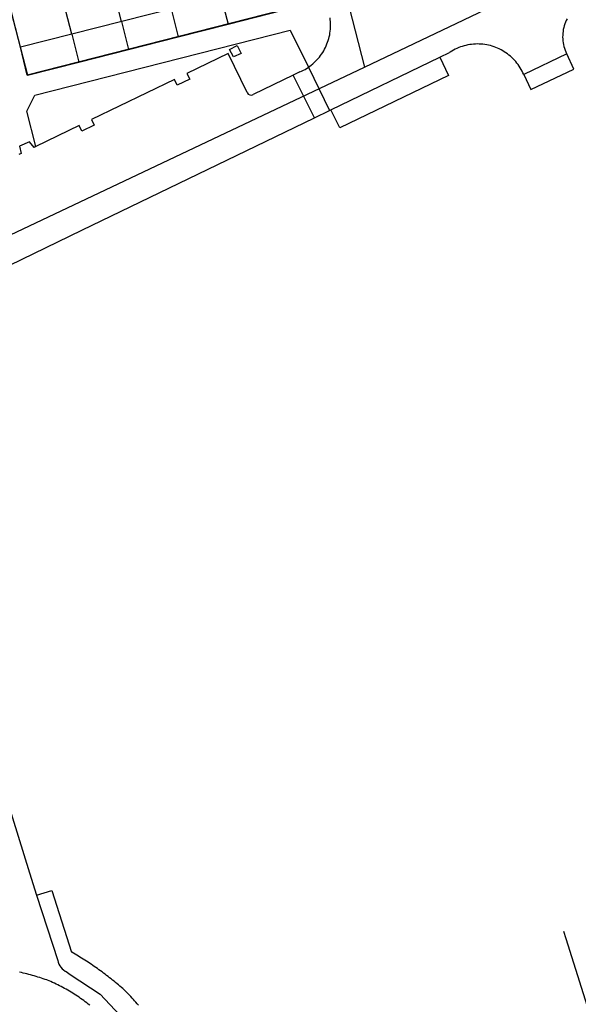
# Model space of a CAD drawing. Extents: x 123992 to 125854, y 449108 to 451911.
# Tile 108 of 175: x 125537 to 125595, y 450174 to 450278. Entities that reach past the tile are written whole.
import ezdxf

# ---------------------------------------------------------------- set-up
doc = ezdxf.new("R2010")
doc.units = 0
for name, color, linetype in [('DEFAULT_21', 8, 'CONTINUOUS'), ('DEFAULT_4', 1, 'CONTINUOUS'), ('DEFAULT_48', 141, 'CONTINUOUS'), ('DEFAULT_7', 5, 'CONTINUOUS'), ('DEFAULT_99', 9, 'CONTINUOUS')]:
    doc.layers.add(name, color=color, linetype=linetype)

msp = doc.modelspace()

# ---------------------------------------------------------------- linework, layer by layer
at = {"layer": 'DEFAULT_21'}
for points in [[(125546.8, 450375.2), (125570.931, 450280.711), (125570.941, 450280.672), (125572.9, 450273)], [(125558.541, 450277.518), (125564.308, 450278.985), (125567.796, 450279.872), (125566.541, 450284.772), (125561.352, 450305.03), (125552.143, 450302.674)], [(125530.486, 450298.847), (125537.448, 450272.153)], [(125572.9, 450273), (125588.6, 450280.5), (125641, 450294.2)], [(125547.326, 450277.802), (125545.847, 450283.617)], [(125542.093, 450276.471), (125540.614, 450282.286)], [(125557.792, 450280.464), (125558.541, 450277.518)], [(125552.559, 450279.133), (125553.308, 450276.187)], [(125547.326, 450277.802), (125548.075, 450274.856)], [(125553.308, 450276.187), (125558.541, 450277.518)], [(125542.093, 450276.471), (125542.842, 450273.525)], [(125548.075, 450274.856), (125553.308, 450276.187)], [(125542.842, 450273.525), (125548.075, 450274.856)], [(125537.448, 450272.153), (125542.842, 450273.525)], [(125517.7, 450246.85), (125572.9, 450273)]]:
    msp.add_lwpolyline(points, dxfattribs=at)
at = {"layer": 'DEFAULT_4'}
for points in [[(125536.699, 450275.099), (125533.461, 450287.698)], [(125566.541, 450284.772), (125563.059, 450283.877), (125563.559, 450281.931), (125536.699, 450275.099)]]:
    msp.add_lwpolyline(points, dxfattribs=at)
at = {"layer": 'DEFAULT_48'}
msp.add_lwpolyline([(125593.859, 450182.056), (125594.101, 450181.301), (125596.948, 450172.292), (125598.953, 450165.719), (125601.58, 450157.329), (125604.828, 450147.121), (125608.478, 450134.976), (125610.223, 450129.182), (125610.103, 450128.383), (125610.104, 450127.224), (125608.406, 450126.063), (125607.246, 450125.784), (125591.393, 450121.974), (125569.901, 450116.882), (125566.852, 450116.144)], dxfattribs=at)
at = {"layer": 'DEFAULT_7'}
msp.add_lwpolyline([(125559.103, 450274.069), (125558.693, 450274.868), (125559.508, 450275.266), (125559.929, 450274.445), (125559.103, 450274.069)], dxfattribs=at)
at = {"layer": 'DEFAULT_99'}
for points in [[(125566.541, 450284.772), (125567.809, 450279.913), (125537.401, 450272.171), (125536.699, 450275.099)], [(125566.11, 450272.495), (125566.292, 450272.578), (125566.47, 450272.668), (125566.646, 450272.765), (125566.817, 450272.868), (125566.985, 450272.977), (125567.148, 450273.092), (125567.307, 450273.214), (125567.461, 450273.341), (125567.61, 450273.474), (125567.755, 450273.612), (125567.894, 450273.756), (125568.028, 450273.905), (125568.156, 450274.058), (125568.278, 450274.217), (125568.394, 450274.38), (125568.504, 450274.546), (125568.608, 450274.717), (125568.705, 450274.892), (125568.796, 450275.07), (125568.88, 450275.252), (125568.958, 450275.436), (125569.028, 450275.623), (125569.091, 450275.813), (125569.148, 450276.005), (125569.197, 450276.199), (125569.239, 450276.394), (125569.273, 450276.591), (125569.3, 450276.789), (125569.32, 450276.988), (125569.332, 450277.188), (125569.337, 450277.388), (125569.335, 450277.588), (125569.325, 450277.788), (125569.307, 450277.987), (125569.283, 450278.185)], [(125594.224, 450278.092), (125594.135, 450277.913), (125594.054, 450277.73), (125593.983, 450277.544), (125593.921, 450277.353), (125593.869, 450277.16), (125593.826, 450276.965), (125593.794, 450276.768), (125593.771, 450276.569), (125593.758, 450276.369), (125593.755, 450276.169), (125593.763, 450275.97), (125593.78, 450275.77), (125593.807, 450275.572), (125593.844, 450275.376), (125593.891, 450275.181), (125593.948, 450274.989), (125594.014, 450274.801), (125594.089, 450274.615), (125594.174, 450274.434), (125594.194, 450274.394)], [(125538.315, 450264.648), (125537.358, 450268.38), (125538.205, 450270.044), (125565.084, 450276.905), (125566.997, 450272.985)], [(125589.657, 450272.222), (125589.575, 450272.405), (125589.487, 450272.584), (125589.392, 450272.76), (125589.29, 450272.932), (125589.182, 450273.1), (125589.067, 450273.264), (125588.947, 450273.424), (125588.82, 450273.578), (125588.688, 450273.728), (125588.55, 450273.873), (125588.406, 450274.012), (125588.258, 450274.146), (125588.104, 450274.275), (125587.946, 450274.397), (125587.783, 450274.513), (125587.616, 450274.623), (125587.445, 450274.726), (125587.27, 450274.823), (125587.091, 450274.913), (125586.91, 450274.997), (125586.725, 450275.073), (125586.537, 450275.143), (125586.347, 450275.205), (125586.155, 450275.26), (125585.961, 450275.308), (125585.765, 450275.348), (125585.568, 450275.381), (125585.369, 450275.406), (125585.17, 450275.424), (125584.97, 450275.434), (125584.77, 450275.436), (125584.57, 450275.432), (125584.371, 450275.419), (125584.172, 450275.399), (125583.974, 450275.371), (125583.777, 450275.336), (125583.581, 450275.294), (125583.388, 450275.244), (125583.196, 450275.186), (125583.007, 450275.122), (125582.82, 450275.05), (125582.636, 450274.972), (125582.455, 450274.886), (125582.278, 450274.794), (125582.104, 450274.695), (125581.934, 450274.589), (125581.858, 450274.539)], [(125560.548, 450270.317), (125558.574, 450274.421), (125554.218, 450272.319), (125554.514, 450271.745), (125553.183, 450271.112), (125552.899, 450271.699), (125544.168, 450267.49), (125544.47, 450266.901), (125543.153, 450266.269), (125542.868, 450266.844), (125538.315, 450264.648)], [(125580.837, 450274.045), (125581.75, 450272.123), (125570.3, 450266.596), (125569.37, 450268.501)], [(125569.37, 450268.501), (125580.837, 450274.045)], [(125580.837, 450274.045), (125581.858, 450274.539)], [(125589.657, 450272.222), (125590.406, 450270.633), (125594.945, 450272.795), (125594.194, 450274.394)], [(125594.194, 450274.394), (125589.657, 450272.222)], [(125566.11, 450272.495), (125565.415, 450272.157)], [(125566.997, 450272.985), (125569.211, 450268.424)], [(125565.415, 450272.157), (125561.199, 450270.105)], [(125567.63, 450267.66), (125565.415, 450272.157)], [(125560.548, 450270.317), (125560.676, 450270.165), (125560.853, 450270.075), (125561.051, 450270.061), (125561.199, 450270.105)], [(125567.63, 450267.66), (125569.211, 450268.424)], [(125569.211, 450268.424), (125569.37, 450268.501)], [(125525.438, 450247.26), (125543.175, 450255.835), (125567.63, 450267.66)], [(125538.315, 450264.648), (125538.127, 450264.557), (125537.668, 450265.145), (125536.614, 450264.667), (125536.763, 450263.901), (125536.541, 450263.794)], [(125521.486, 450239.808), (125524.696, 450229.553), (125528.163, 450218.524), (125531.57, 450207.653), (125534.677, 450197.835), (125537.637, 450188.203), (125538.397, 450185.862)], [(125538.397, 450185.862), (125539.997, 450186.341), (125542.08, 450179.857)], [(125538.397, 450185.862), (125540.633, 450178.985)], [(125547.769, 450175.753), (125547.62, 450175.886), (125547.47, 450176.018), (125547.319, 450176.15), (125547.167, 450176.28), (125547.015, 450176.409), (125546.861, 450176.538), (125546.707, 450176.665), (125546.553, 450176.792), (125546.397, 450176.918), (125546.241, 450177.043), (125546.084, 450177.166), (125545.926, 450177.289), (125545.767, 450177.411), (125545.608, 450177.532), (125545.448, 450177.652), (125545.287, 450177.771), (125545.126, 450177.889), (125544.964, 450178.006), (125544.801, 450178.123), (125544.637, 450178.238), (125544.473, 450178.352), (125544.308, 450178.465), (125544.143, 450178.577), (125543.976, 450178.688), (125543.809, 450178.798), (125543.642, 450178.907), (125543.473, 450179.015), (125543.304, 450179.122), (125543.135, 450179.229), (125542.965, 450179.334), (125542.794, 450179.438), (125542.622, 450179.54), (125542.45, 450179.642), (125542.278, 450179.743), (125542.104, 450179.843), (125542.08, 450179.857)], [(125540.633, 450178.985), (125540.678, 450178.79), (125540.747, 450178.603), (125540.838, 450178.425), (125540.952, 450178.26), (125541.085, 450178.111), (125541.236, 450177.98), (125541.402, 450177.869), (125541.496, 450177.818)], [(125539.486, 450176.929), (125539.297, 450176.993), (125539.107, 450177.056), (125538.917, 450177.118), (125538.726, 450177.178), (125538.535, 450177.238), (125538.343, 450177.295), (125538.151, 450177.352), (125537.959, 450177.407), (125537.766, 450177.46), (125537.573, 450177.512), (125537.38, 450177.563), (125537.186, 450177.613), (125536.992, 450177.661), (125536.798, 450177.708), (125536.603, 450177.753)], [(125541.496, 450177.818), (125541.94, 450177.514), (125545.081, 450175.444), (125549.18, 450171.065), (125550.524, 450169.172)], [(125543.996, 450174.272), (125543.839, 450174.396), (125543.681, 450174.518), (125543.521, 450174.639), (125543.36, 450174.757), (125543.198, 450174.874), (125543.035, 450174.99), (125542.87, 450175.103), (125542.704, 450175.215), (125542.537, 450175.325), (125542.369, 450175.433), (125542.199, 450175.539), (125542.029, 450175.644), (125541.857, 450175.746), (125541.684, 450175.847), (125541.51, 450175.946), (125541.336, 450176.043), (125541.16, 450176.138), (125540.983, 450176.232), (125540.805, 450176.323), (125540.626, 450176.413), (125540.446, 450176.5), (125540.266, 450176.586), (125540.084, 450176.67), (125539.901, 450176.751), (125539.718, 450176.831), (125539.534, 450176.909), (125539.486, 450176.929)], [(125549.115, 450174.285), (125548.983, 450174.435), (125548.85, 450174.584), (125548.716, 450174.733), (125548.582, 450174.881), (125548.447, 450175.029), (125548.312, 450175.176), (125548.176, 450175.323), (125548.039, 450175.469), (125547.902, 450175.614), (125547.769, 450175.753)]]:
    msp.add_lwpolyline(points, dxfattribs=at)

doc.saveas('drawing.dxf')
